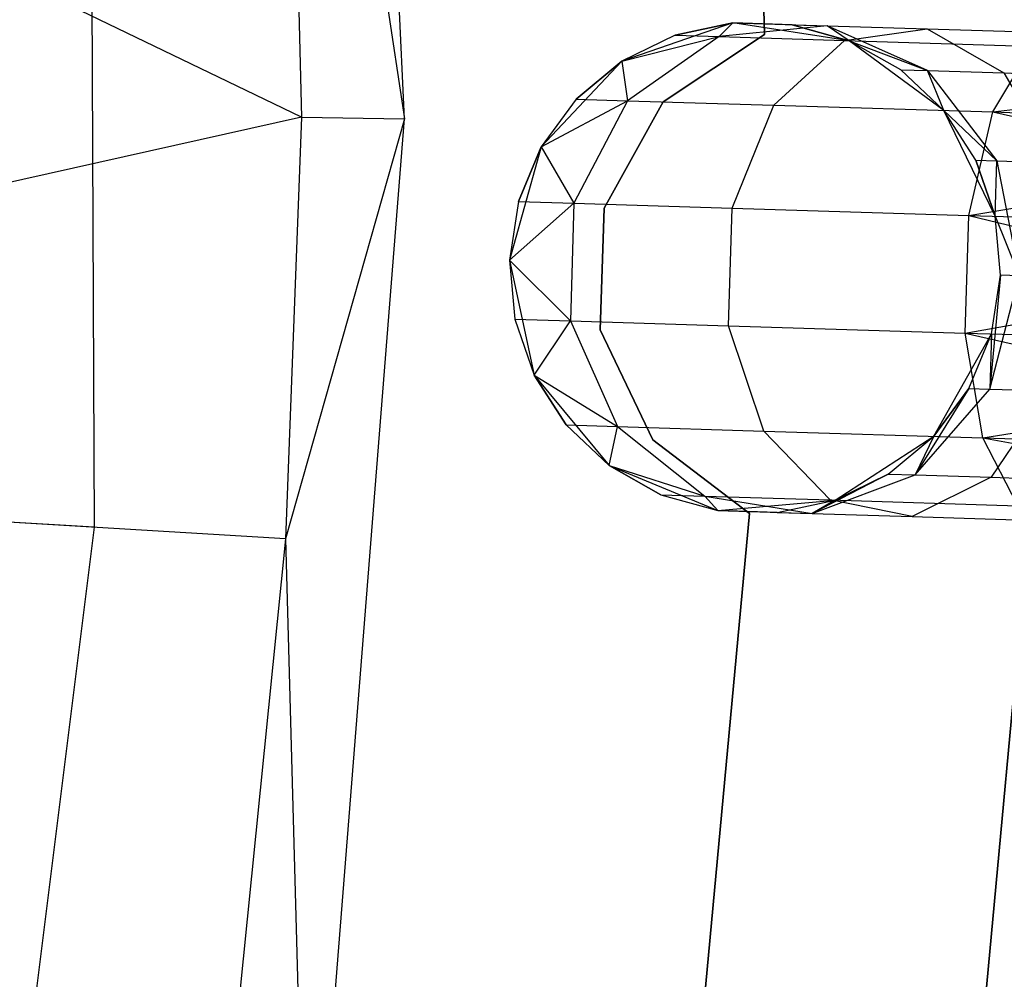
# Model space of a CAD drawing. Extents: x -189 to 189, y -189 to 189.
# Tile 226 of 256: x 38.23 to 42.24, y -4.21 to -0.31. Entities that reach past the tile are written whole.
import ezdxf

# ---------------------------------------------------------------- set-up
doc = ezdxf.new("R2010")
doc.units = 0
doc.header["$LTSCALE"] = 25.4
doc.layers.get('0').update_dxf_attribs({"linetype": 'CONTINUOUS'})

# ---------------------------------------------------------------- blocks, each defined once
blk = doc.blocks.new('NL2500012474_STL')
at = {"color": 0}
for p, q in [((231.1122, -0.6545, 149), (230.8797, 4.3382, 149)), ((231.1122, -0.6545, 149), (230.8797, 4.3382, 149)), ((232.4814, 2.8216, 185), (232.5772, -0.3116, 185)), ((232.5772, -0.3116, 183), (232.4814, 2.8216, 183)), ((232.5772, -0.3116, 183), (232.4814, 2.8216, 183)), ((232.4814, 2.8216, 185), (232.5772, -0.3116, 185)), ((230.6065, 2.683, 173.0052), (231.1122, -0.6545, 149)), ((230.6065, 2.683, 173.0052), (231.1122, -0.6545, 149)), ((230.6065, 2.683, 173.0052), (230.6932, -0.6477, 173.0052)), ((230.6065, 2.683, 173.0052), (230.6932, -0.6477, 173.0052)), ((229.8272, 2.6297, 149), (229.8481, -2.3165, 149)), ((229.8272, 2.6297, 149), (229.8481, -2.3165, 149)), ((230.6932, -0.6477, 173.0052), (224.6258, 2.2737, 179)), ((230.6932, -0.6477, 173.0052), (224.6258, 2.2737, 179)), ((232.4489, -0.2647, 185), (231.9964, -0.4206, 185)), ((232.4489, -0.2647, 185), (231.9964, -0.4206, 185)), ((232.4489, -0.2647, 179.5), (232.2132, -0.3152, 179.5)), ((232.2132, -0.3152, 179.5), (232.4489, -0.2647, 185)), ((232.2132, -0.3152, 179.5), (232.4489, -0.2647, 185)), ((232.4489, -0.2647, 179.5), (232.2132, -0.3152, 179.5)), ((232.4489, -0.2647, 179.5), (232.3923, -0.3207, 178.599)), ((232.4489, -0.2647, 179.5), (232.3923, -0.3207, 178.599)), ((232.8329, -0.2766, 178.7808), (232.3923, -0.3207, 178.599)), ((232.8329, -0.2766, 178.7808), (232.3923, -0.3207, 178.599)), ((232.922, -0.337, 185), (232.4489, -0.2647, 185)), ((232.6899, -0.2722, 179.5), (232.4489, -0.2647, 185)), ((232.922, -0.337, 185), (232.4489, -0.2647, 185)), ((232.6899, -0.2722, 179.5), (232.4489, -0.2647, 185)), ((232.4489, -0.2647, 179.5), (232.8329, -0.2766, 178.7808)), ((232.4489, -0.2647, 179.5), (232.4489, -0.2647, 185)), ((232.4489, -0.2647, 179.5), (232.4489, -0.2647, 185)), ((232.4489, -0.2647, 179.5), (232.8329, -0.2766, 178.7808)), ((232.922, -0.337, 179.5), (232.6899, -0.2722, 179.5)), ((232.6899, -0.2722, 179.5), (232.922, -0.337, 185)), ((232.6899, -0.2722, 179.5), (232.922, -0.337, 185)), ((232.6899, -0.2722, 179.5), (232.8329, -0.2766, 178.7808)), ((232.6899, -0.2722, 179.5), (232.8329, -0.2766, 178.7808)), ((232.922, -0.337, 179.5), (232.6899, -0.2722, 179.5)), ((232.922, -0.337, 179.5), (232.8329, -0.2766, 178.7808)), ((232.922, -0.337, 179.5), (232.8329, -0.2766, 178.7808)), ((233.2409, -0.4589, 178.952), (232.8329, -0.2766, 178.7808)), ((232.8329, -0.2766, 178.7808), (233.2401, -0.2891, 178.171)), ((232.8329, -0.2766, 178.7808), (233.2401, -0.2891, 178.171)), ((233.2409, -0.4589, 178.952), (232.8329, -0.2766, 178.7808)), ((232.2132, -0.3152, 179.5), (231.9964, -0.4206, 185)), ((232.2132, -0.3152, 179.5), (231.9964, -0.4206, 179.5)), ((232.2132, -0.3152, 179.5), (231.9964, -0.4206, 185)), ((232.2132, -0.3152, 179.5), (231.9964, -0.4206, 179.5)), ((232.5772, -0.3116, 185), (232.165, -0.5861, 185)), ((232.165, -0.5861, 183), (232.5772, -0.3116, 183)), ((232.165, -0.5861, 183), (232.5772, -0.3116, 183)), ((232.5772, -0.3116, 185), (232.165, -0.5861, 185)), ((232.2132, -0.3152, 179.5), (232.3923, -0.3207, 178.599)), ((232.2132, -0.3152, 179.5), (232.3923, -0.3207, 178.599)), ((232.5772, -0.3116, 185), (232.5772, -0.3116, 183)), ((232.5772, -0.3116, 185), (232.5772, -0.3116, 183)), ((232.9025, -0.3364, 177.8351), (233.2401, -0.2891, 178.171)), ((232.9025, -0.3364, 177.8351), (233.2401, -0.2891, 178.171)), ((233.2401, -0.2891, 178.171), (233.8495, -0.3079, 177.7636)), ((233.2401, -0.2891, 178.171), (233.8495, -0.3079, 177.7636)), ((233.2401, -0.2891, 178.171), (233.5512, -0.4685, 178.4875)), ((233.2401, -0.2891, 178.171), (233.5512, -0.4685, 178.4875)), ((231.9964, -0.4206, 179.5), (232.3923, -0.3207, 178.599)), ((231.9964, -0.4206, 179.5), (232.3923, -0.3207, 178.599)), ((232.3923, -0.3207, 178.599), (232.0202, -0.5813, 178.4482)), ((232.3923, -0.3207, 178.599), (232.0202, -0.5813, 178.4482)), ((232.3923, -0.3207, 178.599), (232.9025, -0.3364, 177.8351)), ((232.3923, -0.3207, 178.599), (232.9025, -0.3364, 177.8351)), ((232.6157, -0.5996, 177.5565), (232.9025, -0.3364, 177.8351)), ((232.6157, -0.5996, 177.5565), (232.9025, -0.3364, 177.8351)), ((232.9025, -0.3364, 177.8351), (233.666, -0.36, 177.3246)), ((232.9025, -0.3364, 177.8351), (233.666, -0.36, 177.3246)), ((233.3074, -0.6209, 185), (232.922, -0.337, 185)), ((233.132, -0.4556, 179.5), (232.922, -0.337, 185)), ((233.3074, -0.6209, 185), (232.922, -0.337, 185)), ((233.132, -0.4556, 179.5), (232.922, -0.337, 179.5)), ((232.922, -0.337, 179.5), (232.922, -0.337, 185)), ((233.132, -0.4556, 179.5), (232.922, -0.337, 185)), ((232.922, -0.337, 179.5), (232.922, -0.337, 185)), ((232.922, -0.337, 179.5), (233.2409, -0.4589, 178.952)), ((233.132, -0.4556, 179.5), (232.922, -0.337, 179.5)), ((232.922, -0.337, 179.5), (233.2409, -0.4589, 178.952)), ((233.507, -0.6271, 176.9607), (233.666, -0.36, 177.3246)), ((233.507, -0.6271, 176.9607), (233.666, -0.36, 177.3246)), ((231.9964, -0.4206, 185), (231.6681, -0.7689, 185)), ((231.9964, -0.4206, 185), (231.6681, -0.7689, 185)), ((231.9964, -0.4206, 179.5), (231.8111, -0.5748, 179.5)), ((231.8111, -0.5748, 179.5), (231.9964, -0.4206, 185)), ((231.8111, -0.5748, 179.5), (231.9964, -0.4206, 185)), ((231.9964, -0.4206, 179.5), (231.8111, -0.5748, 179.5)), ((231.9964, -0.4206, 179.5), (231.9964, -0.4206, 185)), ((231.9964, -0.4206, 179.5), (231.9964, -0.4206, 185)), ((231.9964, -0.4206, 179.5), (232.0202, -0.5813, 178.4482)), ((231.9964, -0.4206, 179.5), (232.0202, -0.5813, 178.4482)), ((233.3074, -0.6209, 179.5), (233.132, -0.4556, 179.5)), ((233.132, -0.4556, 179.5), (233.3074, -0.6209, 185)), ((233.132, -0.4556, 179.5), (233.3074, -0.6209, 185)), ((233.132, -0.4556, 179.5), (233.2409, -0.4589, 178.952)), ((233.132, -0.4556, 179.5), (233.2409, -0.4589, 178.952)), ((233.3074, -0.6209, 179.5), (233.132, -0.4556, 179.5)), ((233.2409, -0.4589, 178.952), (233.5512, -0.4685, 178.4875)), ((233.2409, -0.4589, 178.952), (233.5512, -0.4685, 178.4875)), ((233.2409, -0.4589, 178.952), (233.523, -0.8261, 179.0735)), ((233.3074, -0.6209, 179.5), (233.2409, -0.4589, 178.952)), ((233.3074, -0.6209, 179.5), (233.2409, -0.4589, 178.952)), ((233.2409, -0.4589, 178.952), (233.523, -0.8261, 179.0735)), ((233.5512, -0.4685, 178.4875), (234.0155, -0.4828, 178.1771)), ((233.5512, -0.4685, 178.4875), (234.0155, -0.4828, 178.1771)), ((233.5512, -0.4685, 178.4875), (233.7645, -0.8335, 178.7119)), ((233.5512, -0.4685, 178.4875), (233.7645, -0.8335, 178.7119)), ((233.507, -0.6271, 176.9607), (234.5632, -0.4997, 176.9319)), ((233.507, -0.6271, 176.9607), (234.5632, -0.4997, 176.9319)), ((231.8111, -0.5748, 179.5), (231.6681, -0.7689, 185)), ((231.8111, -0.5748, 179.5), (231.6681, -0.7689, 179.5)), ((231.8111, -0.5748, 179.5), (231.6681, -0.7689, 185)), ((231.8111, -0.5748, 179.5), (231.6681, -0.7689, 179.5)), ((231.6681, -0.7689, 179.5), (232.0202, -0.5813, 178.4482)), ((231.6681, -0.7689, 179.5), (232.0202, -0.5813, 178.4482)), ((232.0202, -0.5813, 178.4482), (231.8017, -0.9986, 178.3631)), ((232.0202, -0.5813, 178.4482), (231.8017, -0.9986, 178.3631)), ((231.8111, -0.5748, 179.5), (232.0202, -0.5813, 178.4482)), ((231.8111, -0.5748, 179.5), (232.0202, -0.5813, 178.4482)), ((232.165, -0.5861, 185), (231.9244, -1.019, 185)), ((231.9244, -1.019, 183), (232.165, -0.5861, 183)), ((231.9244, -1.019, 183), (232.165, -0.5861, 183)), ((232.165, -0.5861, 185), (231.9244, -1.019, 185)), ((232.0202, -0.5813, 178.4482), (232.6157, -0.5996, 177.5565)), ((232.0202, -0.5813, 178.4482), (232.6157, -0.5996, 177.5565)), ((232.165, -0.5861, 185), (232.165, -0.5861, 183)), ((232.165, -0.5861, 185), (232.165, -0.5861, 183)), ((232.4455, -1.0184, 177.3992), (232.6157, -0.5996, 177.5565)), ((232.4455, -1.0184, 177.3992), (232.6157, -0.5996, 177.5565)), ((232.6157, -0.5996, 177.5565), (233.507, -0.6271, 176.9607)), ((232.6157, -0.5996, 177.5565), (233.507, -0.6271, 176.9607)), ((233.5167, -1.0514, 185), (233.3074, -0.6209, 185)), ((233.4382, -0.8235, 179.5), (233.3074, -0.6209, 185)), ((233.5167, -1.0514, 185), (233.3074, -0.6209, 185)), ((233.4382, -0.8235, 179.5), (233.3074, -0.6209, 179.5)), ((233.3074, -0.6209, 179.5), (233.3074, -0.6209, 185)), ((233.4382, -0.8235, 179.5), (233.3074, -0.6209, 185)), ((233.3074, -0.6209, 179.5), (233.3074, -0.6209, 185)), ((233.3074, -0.6209, 179.5), (233.523, -0.8261, 179.0735)), ((233.3074, -0.6209, 179.5), (233.523, -0.8261, 179.0735)), ((233.4382, -0.8235, 179.5), (233.3074, -0.6209, 179.5)), ((233.4088, -1.0481, 176.7552), (233.507, -0.6271, 176.9607)), ((233.4088, -1.0481, 176.7552), (233.507, -0.6271, 176.9607)), ((233.507, -0.6271, 176.9607), (234.5522, -0.8578, 176.6146)), ((233.507, -0.6271, 176.9607), (234.5522, -0.8578, 176.6146)), ((233.507, -0.6271, 176.9607), (234.5583, -0.6595, 176.7515)), ((233.507, -0.6271, 176.9607), (234.5583, -0.6595, 176.7515)), ((230.6932, -0.6477, 173.0052), (224.6438, -2.0044, 179)), ((230.6932, -0.6477, 173.0052), (224.6438, -2.0044, 179)), ((230.6932, -0.6477, 173.0052), (230.6279, -2.3633, 173.0052)), ((230.6932, -0.6477, 173.0052), (230.6279, -2.3633, 173.0052)), ((231.1122, -0.6545, 149), (230.6279, -2.3633, 173.0052)), ((231.1122, -0.6545, 149), (230.6279, -2.3633, 173.0052)), ((230.6932, -0.6477, 173.0052), (231.1122, -0.6545, 149)), ((230.6932, -0.6477, 173.0052), (231.1122, -0.6545, 149)), ((230.7171, -5.6371, 149), (231.1122, -0.6545, 149)), ((230.7171, -5.6371, 149), (231.1122, -0.6545, 149)), ((231.6681, -0.7689, 185), (231.5393, -1.2299, 185)), ((231.6681, -0.7689, 185), (231.5393, -1.2299, 185)), ((231.6681, -0.7689, 179.5), (231.5757, -0.9916, 179.5)), ((231.5757, -0.9916, 179.5), (231.6681, -0.7689, 185)), ((231.5757, -0.9916, 179.5), (231.6681, -0.7689, 185)), ((231.6681, -0.7689, 179.5), (231.5757, -0.9916, 179.5)), ((231.6681, -0.7689, 179.5), (231.6681, -0.7689, 185)), ((231.6681, -0.7689, 179.5), (231.6681, -0.7689, 185)), ((231.6681, -0.7689, 179.5), (231.8017, -0.9986, 178.3631)), ((231.6681, -0.7689, 179.5), (231.8017, -0.9986, 178.3631)), ((233.5167, -1.0514, 179.5), (233.4382, -0.8235, 179.5)), ((233.4382, -0.8235, 179.5), (233.5167, -1.0514, 185)), ((233.4382, -0.8235, 179.5), (233.5167, -1.0514, 185)), ((233.4382, -0.8235, 179.5), (233.523, -0.8261, 179.0735)), ((233.4382, -0.8235, 179.5), (233.523, -0.8261, 179.0735)), ((233.5167, -1.0514, 179.5), (233.4382, -0.8235, 179.5)), ((233.5167, -1.0514, 179.5), (233.523, -0.8261, 179.0735)), ((233.5167, -1.0514, 179.5), (233.523, -0.8261, 179.0735)), ((233.523, -0.8261, 179.0735), (233.7645, -0.8335, 178.7119)), ((233.523, -0.8261, 179.0735), (233.7645, -0.8335, 178.7119)), ((233.523, -0.8261, 179.0735), (233.6144, -1.2938, 179.1173)), ((233.523, -0.8261, 179.0735), (233.6144, -1.2938, 179.1173)), ((233.4088, -1.0481, 176.7552), (234.5522, -0.8578, 176.6146)), ((233.4088, -1.0481, 176.7552), (234.5522, -0.8578, 176.6146)), ((231.5757, -0.9916, 179.5), (231.5393, -1.2299, 185)), ((231.5757, -0.9916, 179.5), (231.5393, -1.2299, 185)), ((231.5757, -0.9916, 179.5), (231.5393, -1.2299, 179.5)), ((231.5757, -0.9916, 179.5), (231.5393, -1.2299, 179.5)), ((231.5393, -1.2299, 179.5), (231.8017, -0.9986, 178.3631)), ((231.5393, -1.2299, 179.5), (231.8017, -0.9986, 178.3631)), ((231.5757, -0.9916, 179.5), (231.8017, -0.9986, 178.3631)), ((231.5757, -0.9916, 179.5), (231.8017, -0.9986, 178.3631)), ((231.8017, -0.9986, 178.3631), (231.787, -1.477, 178.3631)), ((231.8017, -0.9986, 178.3631), (231.787, -1.477, 178.3631)), ((231.8017, -0.9986, 178.3631), (232.4455, -1.0184, 177.3992)), ((231.8017, -0.9986, 178.3631), (232.4455, -1.0184, 177.3992)), ((231.9244, -1.019, 185), (231.909, -1.5141, 185)), ((231.909, -1.5141, 183), (231.9244, -1.019, 183)), ((231.909, -1.5141, 183), (231.9244, -1.019, 183)), ((231.9244, -1.019, 185), (231.909, -1.5141, 185)), ((231.9244, -1.019, 185), (231.9244, -1.019, 183)), ((231.9244, -1.019, 185), (231.9244, -1.019, 183)), ((232.4307, -1.4968, 177.3992), (232.4455, -1.0184, 177.3992)), ((232.4307, -1.4968, 177.3992), (232.4455, -1.0184, 177.3992)), ((232.4455, -1.0184, 177.3992), (233.4088, -1.0481, 176.7552)), ((232.4455, -1.0184, 177.3992), (233.4088, -1.0481, 176.7552)), ((233.3941, -1.5265, 176.7552), (233.4088, -1.0481, 176.7552)), ((233.3941, -1.5265, 176.7552), (233.4088, -1.0481, 176.7552)), ((233.4088, -1.0481, 176.7552), (234.5379, -1.3223, 176.5)), ((233.4088, -1.0481, 176.7552), (234.5379, -1.3223, 176.5)), ((233.4088, -1.0481, 176.7552), (234.5452, -1.0831, 176.5291)), ((233.4088, -1.0481, 176.7552), (234.5452, -1.0831, 176.5291)), ((233.5383, -1.2915, 185), (233.5167, -1.0514, 185)), ((233.5383, -1.2915, 179.5), (233.5167, -1.0514, 179.5)), ((233.5167, -1.0514, 179.5), (233.5167, -1.0514, 185)), ((233.5383, -1.2915, 185), (233.5167, -1.0514, 185)), ((233.5167, -1.0514, 179.5), (233.5167, -1.0514, 185)), ((233.5167, -1.0514, 179.5), (233.6144, -1.2938, 179.1173)), ((233.5167, -1.0514, 179.5), (233.6144, -1.2938, 179.1173)), ((233.5383, -1.2915, 179.5), (233.5167, -1.0514, 179.5)), ((231.5393, -1.2299, 185), (231.6395, -1.6979, 185)), ((231.5393, -1.2299, 185), (231.6395, -1.6979, 185)), ((231.5393, -1.2299, 185), (231.561, -1.47, 179.5)), ((231.5393, -1.2299, 179.5), (231.5393, -1.2299, 185)), ((231.5393, -1.2299, 179.5), (231.5393, -1.2299, 185)), ((231.5393, -1.2299, 179.5), (231.561, -1.47, 179.5)), ((231.5393, -1.2299, 185), (231.561, -1.47, 179.5)), ((231.5393, -1.2299, 179.5), (231.561, -1.47, 179.5)), ((231.5393, -1.2299, 179.5), (231.787, -1.477, 178.3631)), ((231.5393, -1.2299, 179.5), (231.787, -1.477, 178.3631)), ((233.747, -1.3134, 186), (233.2647, -6.5176, 186)), ((233.2647, -6.5176, 178.5), (233.747, -1.3134, 178.5)), ((233.2647, -6.5176, 178.5), (233.747, -1.3134, 178.5)), ((233.747, -1.3134, 186), (233.2647, -6.5176, 186)), ((233.3941, -1.5265, 176.7552), (234.5379, -1.3223, 176.5)), ((233.3941, -1.5265, 176.7552), (234.5379, -1.3223, 176.5)), ((233.5383, -1.2915, 179.5), (233.4943, -1.7551, 179.0735)), ((233.5383, -1.2915, 179.5), (233.4943, -1.7551, 179.0735)), ((233.4943, -1.7551, 179.0735), (233.6144, -1.2938, 179.1173)), ((233.4943, -1.7551, 179.0735), (233.6144, -1.2938, 179.1173)), ((233.5019, -1.5298, 185), (233.5383, -1.2915, 185)), ((233.5019, -1.5298, 179.5), (233.5383, -1.2915, 179.5)), ((233.5019, -1.5298, 185), (233.5383, -1.2915, 185)), ((233.5019, -1.5298, 179.5), (233.5383, -1.2915, 179.5)), ((233.5383, -1.2915, 179.5), (233.5383, -1.2915, 185)), ((233.5383, -1.2915, 179.5), (233.5383, -1.2915, 185)), ((233.6144, -1.2938, 179.1173), (233.5383, -1.2915, 179.5)), ((233.6144, -1.2938, 179.1173), (233.5383, -1.2915, 179.5)), ((231.561, -1.47, 179.5), (231.6395, -1.6979, 185)), ((231.561, -1.47, 179.5), (231.6395, -1.6979, 179.5)), ((231.561, -1.47, 179.5), (231.6395, -1.6979, 185)), ((231.561, -1.47, 179.5), (231.6395, -1.6979, 179.5)), ((231.561, -1.47, 179.5), (231.787, -1.477, 178.3631)), ((231.561, -1.47, 179.5), (231.787, -1.477, 178.3631)), ((231.6395, -1.6979, 179.5), (231.787, -1.477, 178.3631)), ((231.6395, -1.6979, 179.5), (231.787, -1.477, 178.3631)), ((231.787, -1.477, 178.3631), (231.9794, -1.9069, 178.4482)), ((231.787, -1.477, 178.3631), (231.9794, -1.9069, 178.4482)), ((231.787, -1.477, 178.3631), (232.4307, -1.4968, 177.3992)), ((231.787, -1.477, 178.3631), (232.4307, -1.4968, 177.3992)), ((231.909, -1.5141, 185), (231.909, -1.5141, 183)), ((231.909, -1.5141, 185), (231.909, -1.5141, 183)), ((231.909, -1.5141, 185), (232.1223, -1.9611, 185)), ((232.1223, -1.9611, 183), (231.909, -1.5141, 183)), ((232.1223, -1.9611, 183), (231.909, -1.5141, 183)), ((231.909, -1.5141, 185), (232.1223, -1.9611, 185)), ((232.5749, -1.9252, 177.5565), (232.4307, -1.4968, 177.3992)), ((232.4307, -1.4968, 177.3992), (233.3941, -1.5265, 176.7552)), ((232.4307, -1.4968, 177.3992), (233.3941, -1.5265, 176.7552)), ((232.5749, -1.9252, 177.5565), (232.4307, -1.4968, 177.3992)), ((233.2666, -1.9466, 185), (233.5019, -1.5298, 185)), ((233.2666, -1.9466, 185), (233.5019, -1.5298, 185)), ((233.4661, -1.9527, 176.9607), (233.3941, -1.5265, 176.7552)), ((233.3941, -1.5265, 176.7552), (234.5236, -1.7868, 176.6146)), ((233.3941, -1.5265, 176.7552), (234.5236, -1.7868, 176.6146)), ((233.3941, -1.5265, 176.7552), (234.5305, -1.5615, 176.5291)), ((233.3941, -1.5265, 176.7552), (234.5305, -1.5615, 176.5291)), ((233.4661, -1.9527, 176.9607), (233.3941, -1.5265, 176.7552)), ((233.4095, -1.7525, 179.5), (233.5019, -1.5298, 185)), ((233.4095, -1.7525, 179.5), (233.5019, -1.5298, 185)), ((233.4095, -1.7525, 179.5), (233.5019, -1.5298, 179.5)), ((233.4095, -1.7525, 179.5), (233.5019, -1.5298, 179.5)), ((233.5019, -1.5298, 179.5), (233.4943, -1.7551, 179.0735)), ((233.5019, -1.5298, 179.5), (233.4943, -1.7551, 179.0735)), ((233.5019, -1.5298, 179.5), (233.5019, -1.5298, 185)), ((233.5019, -1.5298, 179.5), (233.5019, -1.5298, 185)), ((231.6395, -1.6979, 185), (231.9457, -2.0658, 185)), ((231.6395, -1.6979, 179.5), (231.6395, -1.6979, 185)), ((231.6395, -1.6979, 179.5), (231.6395, -1.6979, 185)), ((231.6395, -1.6979, 179.5), (231.7702, -1.9004, 179.5)), ((231.7702, -1.9004, 179.5), (231.6395, -1.6979, 185)), ((231.7702, -1.9004, 179.5), (231.6395, -1.6979, 185)), ((231.6395, -1.6979, 185), (231.9457, -2.0658, 185)), ((231.6395, -1.6979, 179.5), (231.7702, -1.9004, 179.5)), ((231.6395, -1.6979, 179.5), (231.9794, -1.9069, 178.4482)), ((231.6395, -1.6979, 179.5), (231.9794, -1.9069, 178.4482)), ((233.4095, -1.7525, 179.5), (233.1902, -2.1041, 178.952)), ((233.4095, -1.7525, 179.5), (233.1902, -2.1041, 178.952)), ((233.1902, -2.1041, 178.952), (233.4943, -1.7551, 179.0735)), ((233.1902, -2.1041, 178.952), (233.4943, -1.7551, 179.0735)), ((233.2666, -1.9466, 179.5), (233.4095, -1.7525, 179.5)), ((233.4095, -1.7525, 179.5), (233.2666, -1.9466, 185)), ((233.4095, -1.7525, 179.5), (233.2666, -1.9466, 185)), ((233.2666, -1.9466, 179.5), (233.4095, -1.7525, 179.5)), ((233.4095, -1.7525, 179.5), (233.4943, -1.7551, 179.0735)), ((233.4095, -1.7525, 179.5), (233.4943, -1.7551, 179.0735)), ((233.4943, -1.7551, 179.0735), (233.7358, -1.7625, 178.7119)), ((233.4943, -1.7551, 179.0735), (233.7358, -1.7625, 178.7119)), ((233.7358, -1.7625, 178.7119), (233.5005, -2.1137, 178.4875)), ((233.7358, -1.7625, 178.7119), (233.5005, -2.1137, 178.4875)), ((233.4661, -1.9527, 176.9607), (234.5236, -1.7868, 176.6146)), ((233.4661, -1.9527, 176.9607), (234.5236, -1.7868, 176.6146)), ((231.7702, -1.9004, 179.5), (231.9457, -2.0658, 185)), ((231.7702, -1.9004, 179.5), (231.9457, -2.0658, 179.5)), ((231.7702, -1.9004, 179.5), (231.9457, -2.0658, 185)), ((231.7702, -1.9004, 179.5), (231.9457, -2.0658, 179.5)), ((231.7702, -1.9004, 179.5), (231.9794, -1.9069, 178.4482)), ((231.7702, -1.9004, 179.5), (231.9794, -1.9069, 178.4482)), ((231.9457, -2.0658, 179.5), (231.9794, -1.9069, 178.4482)), ((231.9457, -2.0658, 179.5), (231.9794, -1.9069, 178.4482)), ((231.9794, -1.9069, 178.4482), (232.3347, -2.1899, 178.599)), ((231.9794, -1.9069, 178.4482), (232.3347, -2.1899, 178.599)), ((231.9794, -1.9069, 178.4482), (232.5749, -1.9252, 177.5565)), ((231.9794, -1.9069, 178.4482), (232.5749, -1.9252, 177.5565)), ((232.1223, -1.9611, 185), (232.1223, -1.9611, 183)), ((232.1223, -1.9611, 185), (232.1223, -1.9611, 183)), ((232.1223, -1.9611, 185), (232.5167, -2.2606, 185)), ((232.5167, -2.2606, 183), (232.1223, -1.9611, 183)), ((232.5167, -2.2606, 183), (232.1223, -1.9611, 183)), ((232.1223, -1.9611, 185), (232.5167, -2.2606, 185)), ((232.8449, -2.2056, 177.8351), (232.5749, -1.9252, 177.5565)), ((232.5749, -1.9252, 177.5565), (233.4661, -1.9527, 176.9607)), ((232.5749, -1.9252, 177.5565), (233.4661, -1.9527, 176.9607)), ((232.8449, -2.2056, 177.8351), (232.5749, -1.9252, 177.5565)), ((232.8645, -2.2062, 185), (233.2666, -1.9466, 185)), ((232.8645, -2.2062, 185), (233.2666, -1.9466, 185)), ((233.0813, -2.1008, 179.5), (233.2666, -1.9466, 185)), ((233.0813, -2.1008, 179.5), (233.2666, -1.9466, 179.5)), ((233.0813, -2.1008, 179.5), (233.2666, -1.9466, 185)), ((233.0813, -2.1008, 179.5), (233.2666, -1.9466, 179.5)), ((233.2666, -1.9466, 179.5), (233.1902, -2.1041, 178.952)), ((233.2666, -1.9466, 179.5), (233.1902, -2.1041, 178.952)), ((233.2666, -1.9466, 179.5), (233.2666, -1.9466, 185)), ((233.2666, -1.9466, 179.5), (233.2666, -1.9466, 185)), ((233.6084, -2.2291, 177.3246), (233.4661, -1.9527, 176.9607)), ((233.4661, -1.9527, 176.9607), (234.5125, -2.1449, 176.9319)), ((233.4661, -1.9527, 176.9607), (234.5125, -2.1449, 176.9319)), ((233.4661, -1.9527, 176.9607), (234.5174, -1.9851, 176.7515)), ((233.4661, -1.9527, 176.9607), (234.5174, -1.9851, 176.7515)), ((233.6084, -2.2291, 177.3246), (233.4661, -1.9527, 176.9607)), ((230.6279, -2.3633, 173.0052), (224.6438, -2.0044, 179)), ((230.6279, -2.3633, 173.0052), (224.6438, -2.0044, 179)), ((231.9457, -2.0658, 185), (232.3878, -2.2492, 185)), ((231.9457, -2.0658, 179.5), (231.9457, -2.0658, 185)), ((231.9457, -2.0658, 179.5), (231.9457, -2.0658, 185)), ((231.9457, -2.0658, 179.5), (232.1556, -2.1843, 179.5)), ((232.1556, -2.1843, 179.5), (231.9457, -2.0658, 185)), ((232.1556, -2.1843, 179.5), (231.9457, -2.0658, 185)), ((231.9457, -2.0658, 185), (232.3878, -2.2492, 185)), ((231.9457, -2.0658, 179.5), (232.1556, -2.1843, 179.5)), ((231.9457, -2.0658, 179.5), (232.3347, -2.1899, 178.599)), ((231.9457, -2.0658, 179.5), (232.3347, -2.1899, 178.599)), ((233.0813, -2.1008, 179.5), (232.7717, -2.261, 178.7808)), ((233.0813, -2.1008, 179.5), (232.7717, -2.261, 178.7808)), ((232.7717, -2.261, 178.7808), (233.1902, -2.1041, 178.952)), ((232.7717, -2.261, 178.7808), (233.1902, -2.1041, 178.952)), ((232.8645, -2.2062, 179.5), (233.0813, -2.1008, 179.5)), ((233.0813, -2.1008, 179.5), (232.8645, -2.2062, 185)), ((233.0813, -2.1008, 179.5), (232.8645, -2.2062, 185)), ((232.8645, -2.2062, 179.5), (233.0813, -2.1008, 179.5)), ((233.0813, -2.1008, 179.5), (233.1902, -2.1041, 178.952)), ((233.0813, -2.1008, 179.5), (233.1902, -2.1041, 178.952)), ((233.5005, -2.1137, 178.4875), (233.1789, -2.2736, 178.171)), ((233.5005, -2.1137, 178.4875), (233.1789, -2.2736, 178.171)), ((233.1902, -2.1041, 178.952), (233.5005, -2.1137, 178.4875)), ((233.1902, -2.1041, 178.952), (233.5005, -2.1137, 178.4875)), ((233.5005, -2.1137, 178.4875), (233.9648, -2.128, 178.1771)), ((233.5005, -2.1137, 178.4875), (233.9648, -2.128, 178.1771)), ((232.1556, -2.1843, 179.5), (232.3878, -2.2492, 185)), ((232.1556, -2.1843, 179.5), (232.3878, -2.2492, 179.5)), ((232.1556, -2.1843, 179.5), (232.3878, -2.2492, 185)), ((232.1556, -2.1843, 179.5), (232.3878, -2.2492, 179.5)), ((232.1556, -2.1843, 179.5), (232.3347, -2.1899, 178.599)), ((232.1556, -2.1843, 179.5), (232.3347, -2.1899, 178.599)), ((232.3878, -2.2492, 179.5), (232.3347, -2.1899, 178.599)), ((232.3347, -2.1899, 178.599), (232.7717, -2.261, 178.7808)), ((232.3878, -2.2492, 179.5), (232.3347, -2.1899, 178.599)), ((232.3347, -2.1899, 178.599), (232.7717, -2.261, 178.7808)), ((232.3347, -2.1899, 178.599), (232.8449, -2.2056, 177.8351)), ((232.3347, -2.1899, 178.599), (232.8449, -2.2056, 177.8351)), ((232.3878, -2.2492, 185), (232.8645, -2.2062, 185)), ((232.3878, -2.2492, 185), (232.8645, -2.2062, 185)), ((232.6287, -2.2566, 179.5), (232.8645, -2.2062, 185)), ((232.6287, -2.2566, 179.5), (232.8645, -2.2062, 179.5)), ((232.6287, -2.2566, 179.5), (232.8645, -2.2062, 185)), ((232.6287, -2.2566, 179.5), (232.8645, -2.2062, 179.5)), ((232.8645, -2.2062, 179.5), (232.7717, -2.261, 178.7808)), ((232.8645, -2.2062, 179.5), (232.7717, -2.261, 178.7808)), ((233.1789, -2.2736, 178.171), (232.8449, -2.2056, 177.8351)), ((232.8449, -2.2056, 177.8351), (233.6084, -2.2291, 177.3246)), ((232.8449, -2.2056, 177.8351), (233.6084, -2.2291, 177.3246)), ((233.1789, -2.2736, 178.171), (232.8449, -2.2056, 177.8351)), ((232.8645, -2.2062, 179.5), (232.8645, -2.2062, 185)), ((232.8645, -2.2062, 179.5), (232.8645, -2.2062, 185)), ((232.5167, -2.2606, 185), (232.2267, -5.3814, 185)), ((232.2267, -5.3814, 183), (232.5167, -2.2606, 183)), ((232.2267, -5.3814, 183), (232.5167, -2.2606, 183)), ((232.5167, -2.2606, 185), (232.2267, -5.3814, 185)), ((232.3878, -2.2492, 179.5), (232.3878, -2.2492, 185)), ((232.3878, -2.2492, 179.5), (232.3878, -2.2492, 185)), ((232.3878, -2.2492, 179.5), (232.7717, -2.261, 178.7808)), ((232.6287, -2.2566, 179.5), (232.3878, -2.2492, 185)), ((232.6287, -2.2566, 179.5), (232.3878, -2.2492, 185)), ((232.3878, -2.2492, 179.5), (232.7717, -2.261, 178.7808)), ((232.5167, -2.2606, 185), (232.5167, -2.2606, 183)), ((232.5167, -2.2606, 185), (232.5167, -2.2606, 183)), ((232.6287, -2.2566, 179.5), (232.7717, -2.261, 178.7808)), ((232.6287, -2.2566, 179.5), (232.7717, -2.261, 178.7808)), ((232.7717, -2.261, 178.7808), (233.1789, -2.2736, 178.171)), ((232.7717, -2.261, 178.7808), (233.1789, -2.2736, 178.171)), ((233.1789, -2.2736, 178.171), (233.7884, -2.2924, 177.7636)), ((233.1789, -2.2736, 178.171), (233.7884, -2.2924, 177.7636)), ((229.8481, -2.3165, 149), (229.2363, -7.2248, 149)), ((229.8481, -2.3165, 149), (229.2363, -7.2248, 149)), ((229.8481, -2.3165, 149), (229.4386, -2.2919, 172.4995)), ((229.8481, -2.3165, 149), (229.4386, -2.2919, 172.4995)), ((230.6279, -2.3633, 173.0052), (230.3023, -5.5778, 173.0052)), ((230.6279, -2.3633, 173.0052), (230.3023, -5.5778, 173.0052)), ((230.6279, -2.3633, 173.0052), (230.7171, -5.6371, 149)), ((230.6279, -2.3633, 173.0052), (230.7171, -5.6371, 149))]:
    blk.add_line(p, q, dxfattribs=at)

msp = doc.modelspace()

# ---------------------------------------------------------------- block references
at = {"color": 0}
msp.add_blockref('NL2500012474_STL', (-191.3111, -0.0584, -1716.743), dxfattribs=at)

doc.saveas('drawing.dxf')
